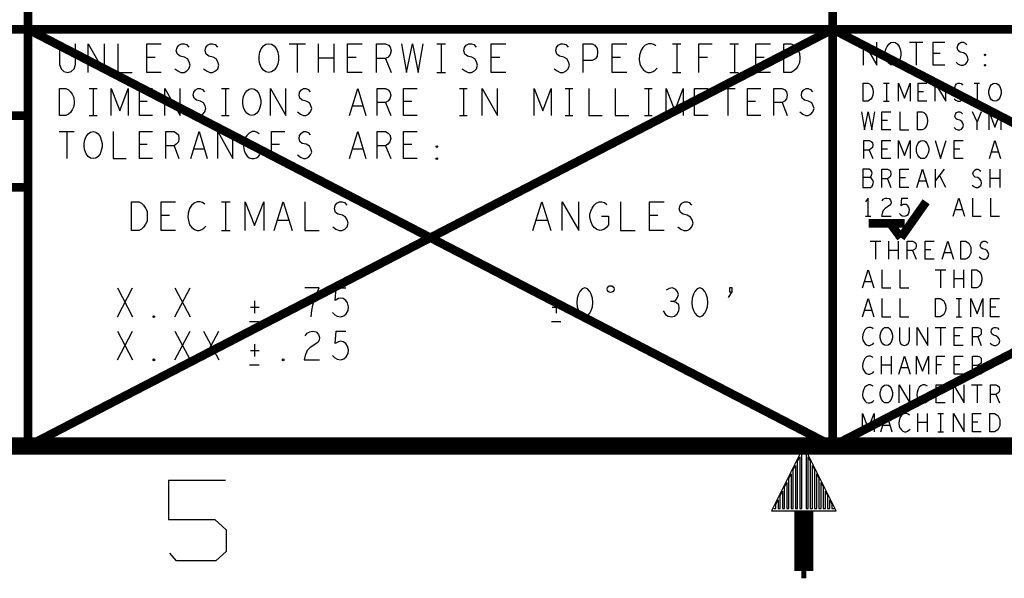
# Model space of a CAD drawing. Extents: x -3.2 to 30.8, y -10.2 to 11.8.
# Tile 9 of 33: x 11.1 to 14.5, y -10 to -8.1. Entities that reach past the tile are written whole.
import ezdxf

# ---------------------------------------------------------------- set-up
doc = ezdxf.new("R2010")
doc.units = 0
doc.layers.add('parallella-I_revD_fab_dwg_art', color=2, linetype='CONTINUOUS')

msp = doc.modelspace()

# ---------------------------------------------------------------- linework, layer by layer
at = {"layer": 'parallella-I_revD_fab_dwg_art'}
for p, q in [((12.012, -8.168), (12.069, -8.168)), ((12.04, -8.168), (12.04, -8.268)), ((12.114, -8.268), (12.114, -8.168)), ((12.167, -8.168), (12.167, -8.268)), ((12.526, -8.168), (12.556, -8.168)), ((12.54, -8.168), (12.54, -8.268)), ((13.345, -8.168), (13.375, -8.168)), ((13.361, -8.168), (13.361, -8.268)), ((13.545, -8.168), (13.575, -8.168)), ((13.561, -8.168), (13.561, -8.268)), ((14.17, -8.163), (14.216, -8.163)), ((14.193, -8.163), (14.193, -8.243)), ((11.545, -8.216), (11.516, -8.216)), ((12.167, -8.218), (12.114, -8.218)), ((12.245, -8.216), (12.215, -8.216)), ((12.347, -8.22), (12.366, -8.268)), ((12.745, -8.216), (12.715, -8.216)), ((13.165, -8.216), (13.135, -8.216)), ((13.467, -8.216), (13.437, -8.216)), ((13.665, -8.216), (13.635, -8.216)), ((14.277, -8.202), (14.253, -8.202)), ((12.526, -8.268), (12.556, -8.268)), ((13.345, -8.268), (13.375, -8.268)), ((13.545, -8.268), (13.575, -8.268)), ((11.316, -8.324), (11.343, -8.324)), ((11.33, -8.324), (11.33, -8.418)), ((11.776, -8.324), (11.803, -8.324)), ((11.79, -8.324), (11.79, -8.418)), ((12.604, -8.324), (12.631, -8.324)), ((12.618, -8.324), (12.618, -8.418)), ((12.972, -8.324), (12.999, -8.324)), ((12.986, -8.324), (12.986, -8.418)), ((13.248, -8.324), (13.275, -8.324)), ((13.262, -8.324), (13.262, -8.418)), ((13.511, -8.324), (13.564, -8.324)), ((13.538, -8.324), (13.538, -8.418)), ((14.08, -8.305), (14.099, -8.305)), ((14.09, -8.305), (14.09, -8.368)), ((14.395, -8.305), (14.414, -8.305)), ((14.405, -8.305), (14.405, -8.368)), ((14.219, -8.335), (14.2, -8.335)), ((11.518, -8.369), (11.491, -8.369)), ((12.268, -8.385), (12.231, -8.385)), ((12.347, -8.373), (12.365, -8.418)), ((12.438, -8.369), (12.41, -8.369)), ((13.45, -8.369), (13.422, -8.369)), ((13.634, -8.369), (13.606, -8.369)), ((13.727, -8.373), (13.745, -8.418)), ((14.08, -8.368), (14.099, -8.368)), ((14.395, -8.368), (14.414, -8.368)), ((11.316, -8.418), (11.343, -8.418)), ((11.776, -8.418), (11.803, -8.418)), ((12.604, -8.418), (12.631, -8.418)), ((12.972, -8.418), (12.999, -8.418)), ((13.248, -8.418), (13.275, -8.418)), ((14.42, -8.405), (14.405, -8.44)), ((14.093, -8.435), (14.074, -8.435)), ((11.211, -8.474), (11.264, -8.474)), ((11.238, -8.474), (11.238, -8.568)), ((11.518, -8.519), (11.491, -8.519)), ((11.611, -8.523), (11.628, -8.568)), ((11.978, -8.519), (11.95, -8.519)), ((12.347, -8.523), (12.365, -8.568)), ((12.438, -8.519), (12.41, -8.519)), ((11.716, -8.535), (11.679, -8.535)), ((12.268, -8.535), (12.231, -8.535)), ((14.03, -8.538), (14.042, -8.568)), ((14.093, -8.535), (14.074, -8.535)), ((14.345, -8.535), (14.326, -8.535)), ((14.48, -8.546), (14.455, -8.546)), ((14.261, -8.668), (14.261, -8.605)), ((14.291, -8.605), (14.261, -8.644)), ((14.296, -8.668), (14.275, -8.626)), ((14.451, -8.668), (14.451, -8.605)), ((14.484, -8.605), (14.484, -8.668)), ((14.093, -8.638), (14.105, -8.668)), ((14.156, -8.635), (14.137, -8.635)), ((14.228, -8.646), (14.203, -8.646)), ((14.484, -8.637), (14.451, -8.637)), ((11.776, -8.718), (11.806, -8.718)), ((11.79, -8.718), (11.79, -8.818)), ((11.595, -8.766), (11.566, -8.766)), ((13.295, -8.766), (13.266, -8.766)), ((14.017, -8.768), (14.036, -8.768)), ((14.354, -8.746), (14.329, -8.746)), ((12.01, -8.783), (11.97, -8.783)), ((12.91, -8.783), (12.87, -8.783)), ((11.776, -8.818), (11.806, -8.818)), ((14.033, -8.855), (14.07, -8.855)), ((14.052, -8.855), (14.052, -8.918)), ((14.098, -8.918), (14.098, -8.855)), ((14.131, -8.855), (14.131, -8.918)), ((14.131, -8.887), (14.098, -8.887)), ((14.181, -8.888), (14.193, -8.918)), ((14.244, -8.885), (14.225, -8.885)), ((14.316, -8.896), (14.291, -8.896)), ((14.26, -8.955), (14.297, -8.955)), ((14.278, -8.955), (14.278, -9.018)), ((14.325, -9.018), (14.325, -8.955)), ((14.358, -8.955), (14.358, -9.018)), ((14.039, -8.996), (14.014, -8.996)), ((14.358, -8.986), (14.325, -8.986)), ((11.414, -9.118), (11.467, -9.018)), ((11.414, -9.018), (11.467, -9.118)), ((11.614, -9.118), (11.667, -9.018)), ((11.614, -9.018), (11.667, -9.118)), ((11.891, -9.063), (11.891, -9.106)), ((12.941, -9.063), (12.941, -9.106)), ((14.332, -9.055), (14.351, -9.055)), ((14.342, -9.055), (14.342, -9.118)), ((11.877, -9.085), (11.907, -9.085)), ((12.927, -9.085), (12.957, -9.085)), ((14.039, -9.096), (14.014, -9.096)), ((14.471, -9.085), (14.452, -9.085)), ((11.874, -9.135), (11.907, -9.135)), ((12.924, -9.135), (12.957, -9.135)), ((14.332, -9.118), (14.351, -9.118)), ((11.414, -9.268), (11.467, -9.168)), ((11.414, -9.168), (11.467, -9.268)), ((11.614, -9.268), (11.667, -9.168)), ((11.614, -9.168), (11.667, -9.268)), ((11.714, -9.268), (11.767, -9.168)), ((11.714, -9.168), (11.767, -9.268)), ((14.26, -9.155), (14.297, -9.155)), ((14.278, -9.155), (14.278, -9.218)), ((11.891, -9.213), (11.891, -9.256)), ((14.345, -9.185), (14.326, -9.185)), ((14.408, -9.188), (14.42, -9.218)), ((11.877, -9.235), (11.907, -9.235)), ((14.073, -9.318), (14.073, -9.255)), ((14.106, -9.255), (14.106, -9.318)), ((11.874, -9.285), (11.907, -9.285)), ((14.106, -9.286), (14.073, -9.286)), ((14.165, -9.296), (14.14, -9.296)), ((14.282, -9.285), (14.264, -9.285)), ((14.345, -9.285), (14.326, -9.285)), ((14.408, -9.288), (14.42, -9.318)), ((14.282, -9.385), (14.263, -9.385)), ((14.386, -9.355), (14.423, -9.355)), ((14.405, -9.355), (14.405, -9.418)), ((14.471, -9.388), (14.483, -9.418)), ((14.199, -9.518), (14.199, -9.455)), ((14.232, -9.455), (14.232, -9.518)), ((14.269, -9.455), (14.288, -9.455)), ((14.278, -9.455), (14.278, -9.518)), ((14.232, -9.486), (14.199, -9.486)), ((14.408, -9.485), (14.389, -9.485)), ((14.102, -9.496), (14.077, -9.496)), ((14.269, -9.518), (14.288, -9.518))]:
    msp.add_line(p, q, dxfattribs=at)
for points, const_width in [([(-2.597, -9.568), (30.203, -9.568), (30.203, 11.232), (-2.597, 11.232)], 0.06), ([(11.103, -6.668), (11.103, -9.568)], 0.03), ([(13.903, -6.668), (13.903, -9.568)], 0.03), ([(11.103, -8.118), (9.653, -8.118), (9.653, -9.568)], 0.03), ([(16.703, -9.568), (13.903, -8.118), (11.103, -9.568)], 0.03), ([(11.103, -8.118), (13.903, -9.568), (16.703, -8.118)], 0.03), ([(13.903, -8.118), (11.103, -8.118)], 0.03), ([(16.703, -8.118), (13.903, -8.118)], 0.03), ([(11.103, -8.418), (9.653, -8.418)], 0.03), ([(9.653, -8.668), (11.103, -8.668)], 0.03), ([(14.14, -8.843), (14.228, -8.718)], 0.03), ([(14.028, -8.793), (14.153, -8.793)], 0.03), ([(14.103, -8.793), (14.14, -8.843)], 0.03), ([(13.794, -9.794), (13.794, -10.003)], 0.05), ([(13.811, -10.003), (13.811, -9.793)], 0.05), ([(13.794, -10.003), (13.811, -10.003)], 0.05)]:
    msp.add_lwpolyline(points, dxfattribs=dict(at, const_width=const_width))
for points in [[(11.213, -8.168), (11.213, -8.24), (11.218, -8.255), (11.228, -8.265), (11.241, -8.268), (11.253, -8.265), (11.263, -8.255), (11.268, -8.24), (11.268, -8.168)], [(11.312, -8.268), (11.312, -8.168), (11.369, -8.268), (11.369, -8.168)], [(11.415, -8.168), (11.415, -8.268), (11.465, -8.268)], [(11.566, -8.268), (11.516, -8.268), (11.516, -8.168), (11.566, -8.168)], [(11.614, -8.255), (11.624, -8.263), (11.635, -8.268), (11.646, -8.268), (11.656, -8.263), (11.663, -8.255), (11.667, -8.243), (11.664, -8.231), (11.658, -8.221), (11.647, -8.215), (11.632, -8.211), (11.623, -8.205), (11.619, -8.193), (11.622, -8.181), (11.628, -8.173), (11.637, -8.168), (11.646, -8.168), (11.654, -8.171), (11.662, -8.18)], [(11.714, -8.255), (11.724, -8.263), (11.736, -8.268), (11.745, -8.268), (11.755, -8.263), (11.763, -8.255), (11.767, -8.243), (11.764, -8.231), (11.758, -8.221), (11.747, -8.215), (11.732, -8.211), (11.723, -8.205), (11.719, -8.193), (11.722, -8.181), (11.728, -8.173), (11.737, -8.168), (11.745, -8.168), (11.754, -8.171), (11.762, -8.18)], [(12.266, -8.268), (12.215, -8.268), (12.215, -8.168), (12.266, -8.168)], [(12.316, -8.268), (12.316, -8.168), (12.347, -8.168), (12.357, -8.173), (12.363, -8.18), (12.366, -8.193), (12.363, -8.206), (12.356, -8.215), (12.347, -8.22), (12.316, -8.22)], [(12.403, -8.168), (12.42, -8.268), (12.441, -8.168), (12.46, -8.268), (12.478, -8.168)], [(12.614, -8.255), (12.624, -8.263), (12.635, -8.268), (12.646, -8.268), (12.656, -8.263), (12.663, -8.255), (12.667, -8.243), (12.664, -8.231), (12.658, -8.221), (12.647, -8.215), (12.632, -8.211), (12.623, -8.205), (12.619, -8.193), (12.622, -8.181), (12.628, -8.173), (12.637, -8.168), (12.646, -8.168), (12.654, -8.171), (12.662, -8.18)], [(12.766, -8.268), (12.715, -8.268), (12.715, -8.168), (12.766, -8.168)], [(12.934, -8.255), (12.944, -8.263), (12.955, -8.268), (12.965, -8.268), (12.976, -8.263), (12.983, -8.255), (12.987, -8.243), (12.984, -8.231), (12.978, -8.221), (12.967, -8.215), (12.952, -8.211), (12.943, -8.205), (12.939, -8.193), (12.942, -8.181), (12.948, -8.173), (12.957, -8.168), (12.965, -8.168), (12.974, -8.171), (12.982, -8.18)], [(13.035, -8.268), (13.035, -8.168), (13.066, -8.168), (13.075, -8.173), (13.083, -8.185), (13.085, -8.198), (13.083, -8.211), (13.077, -8.221), (13.066, -8.226), (13.035, -8.226)], [(13.186, -8.268), (13.135, -8.268), (13.135, -8.168), (13.186, -8.168)], [(13.288, -8.176), (13.281, -8.171), (13.272, -8.168), (13.262, -8.168), (13.25, -8.173), (13.242, -8.181), (13.236, -8.191), (13.231, -8.208), (13.229, -8.223), (13.232, -8.238), (13.236, -8.248), (13.243, -8.258), (13.252, -8.265), (13.26, -8.268), (13.269, -8.268), (13.278, -8.265), (13.285, -8.26), (13.292, -8.253)], [(13.437, -8.268), (13.437, -8.168), (13.484, -8.168)], [(13.686, -8.268), (13.635, -8.268), (13.635, -8.168), (13.686, -8.168)], [(14.01, -8.243), (14.01, -8.163), (14.056, -8.243), (14.056, -8.163)], [(14.293, -8.243), (14.253, -8.243), (14.253, -8.163), (14.293, -8.163)], [(14.332, -8.232), (14.34, -8.239), (14.349, -8.243), (14.357, -8.243), (14.365, -8.239), (14.371, -8.232), (14.374, -8.223), (14.372, -8.214), (14.367, -8.206), (14.358, -8.2), (14.346, -8.198), (14.339, -8.192), (14.336, -8.183), (14.338, -8.174), (14.343, -8.167), (14.35, -8.163), (14.357, -8.163), (14.364, -8.166), (14.37, -8.172)], [(11.392, -8.418), (11.392, -8.324), (11.422, -8.402), (11.451, -8.324), (11.451, -8.418)], [(11.536, -8.418), (11.491, -8.418), (11.491, -8.324), (11.536, -8.324)], [(11.579, -8.418), (11.579, -8.324), (11.632, -8.418), (11.632, -8.324)], [(11.673, -8.405), (11.683, -8.413), (11.693, -8.418), (11.702, -8.418), (11.711, -8.413), (11.718, -8.405), (11.722, -8.394), (11.719, -8.384), (11.714, -8.374), (11.703, -8.368), (11.689, -8.365), (11.681, -8.358), (11.678, -8.347), (11.68, -8.337), (11.686, -8.329), (11.694, -8.324), (11.702, -8.324), (11.71, -8.327), (11.717, -8.335)], [(11.947, -8.418), (11.947, -8.324), (12, -8.418), (12, -8.324)], [(12.041, -8.405), (12.051, -8.413), (12.061, -8.418), (12.07, -8.418), (12.079, -8.413), (12.086, -8.405), (12.09, -8.394), (12.087, -8.384), (12.082, -8.374), (12.071, -8.368), (12.057, -8.365), (12.049, -8.358), (12.046, -8.347), (12.048, -8.337), (12.054, -8.329), (12.062, -8.324), (12.07, -8.324), (12.078, -8.327), (12.085, -8.335)], [(12.221, -8.418), (12.25, -8.324), (12.278, -8.418)], [(12.318, -8.418), (12.318, -8.324), (12.347, -8.324), (12.356, -8.329), (12.362, -8.335), (12.365, -8.347), (12.362, -8.36), (12.355, -8.368), (12.347, -8.373), (12.318, -8.373)], [(12.457, -8.418), (12.41, -8.418), (12.41, -8.324), (12.457, -8.324)], [(12.683, -8.418), (12.683, -8.324), (12.736, -8.418), (12.736, -8.324)], [(12.864, -8.418), (12.864, -8.324), (12.894, -8.402), (12.923, -8.324), (12.923, -8.418)], [(13.054, -8.324), (13.054, -8.418), (13.101, -8.418)], [(13.146, -8.324), (13.146, -8.418), (13.193, -8.418)], [(13.324, -8.418), (13.324, -8.324), (13.354, -8.402), (13.383, -8.324), (13.383, -8.418)], [(13.469, -8.418), (13.422, -8.418), (13.422, -8.324), (13.469, -8.324)], [(13.653, -8.418), (13.606, -8.418), (13.606, -8.324), (13.653, -8.324)], [(13.698, -8.418), (13.698, -8.324), (13.727, -8.324), (13.736, -8.329), (13.742, -8.335), (13.745, -8.347), (13.742, -8.36), (13.735, -8.368), (13.727, -8.373), (13.698, -8.373)], [(13.789, -8.405), (13.799, -8.413), (13.809, -8.418), (13.818, -8.418), (13.827, -8.413), (13.834, -8.405), (13.838, -8.394), (13.835, -8.384), (13.83, -8.374), (13.819, -8.368), (13.805, -8.365), (13.797, -8.358), (13.794, -8.347), (13.796, -8.337), (13.802, -8.329), (13.81, -8.324), (13.818, -8.324), (13.826, -8.327), (13.833, -8.335)], [(14.132, -8.368), (14.132, -8.305), (14.153, -8.358), (14.173, -8.305), (14.173, -8.368)], [(14.231, -8.368), (14.2, -8.368), (14.2, -8.305), (14.231, -8.305)], [(14.26, -8.368), (14.26, -8.305), (14.297, -8.368), (14.297, -8.305)], [(14.325, -8.36), (14.331, -8.365), (14.338, -8.368), (14.345, -8.368), (14.351, -8.365), (14.356, -8.36), (14.358, -8.352), (14.356, -8.345), (14.352, -8.339), (14.345, -8.334), (14.336, -8.332), (14.331, -8.328), (14.328, -8.321), (14.33, -8.313), (14.334, -8.308), (14.339, -8.305), (14.345, -8.305), (14.35, -8.307), (14.355, -8.312)], [(14.003, -8.405), (14.014, -8.468), (14.026, -8.405), (14.039, -8.468), (14.05, -8.405)], [(14.105, -8.468), (14.074, -8.468), (14.074, -8.405), (14.105, -8.405)], [(14.137, -8.405), (14.137, -8.468), (14.168, -8.468)], [(14.325, -8.46), (14.331, -8.465), (14.338, -8.468), (14.345, -8.468), (14.351, -8.465), (14.356, -8.46), (14.358, -8.452), (14.356, -8.445), (14.352, -8.439), (14.345, -8.434), (14.336, -8.432), (14.331, -8.428), (14.328, -8.421), (14.33, -8.413), (14.334, -8.408), (14.339, -8.405), (14.345, -8.405), (14.35, -8.407), (14.355, -8.412)], [(14.405, -8.468), (14.405, -8.44), (14.389, -8.405)], [(14.447, -8.468), (14.447, -8.405), (14.467, -8.458), (14.488, -8.405), (14.488, -8.468)], [(11.399, -8.474), (11.399, -8.568), (11.444, -8.568)], [(11.536, -8.568), (11.491, -8.568), (11.491, -8.474), (11.536, -8.474)], [(11.583, -8.568), (11.583, -8.474), (11.611, -8.474), (11.62, -8.479), (11.626, -8.485), (11.628, -8.498), (11.626, -8.51), (11.619, -8.518), (11.611, -8.523), (11.583, -8.523)], [(11.669, -8.568), (11.698, -8.474), (11.726, -8.568)], [(11.763, -8.568), (11.763, -8.474), (11.816, -8.568), (11.816, -8.474)], [(11.907, -8.482), (11.9, -8.477), (11.892, -8.474), (11.883, -8.474), (11.872, -8.479), (11.864, -8.487), (11.858, -8.496), (11.854, -8.512), (11.853, -8.526), (11.855, -8.54), (11.858, -8.549), (11.865, -8.559), (11.873, -8.565), (11.882, -8.568), (11.89, -8.568), (11.898, -8.565), (11.905, -8.56), (11.91, -8.554)], [(11.997, -8.568), (11.95, -8.568), (11.95, -8.474), (11.997, -8.474)], [(12.041, -8.555), (12.051, -8.563), (12.061, -8.568), (12.07, -8.568), (12.079, -8.563), (12.086, -8.555), (12.09, -8.545), (12.087, -8.534), (12.082, -8.524), (12.071, -8.518), (12.057, -8.515), (12.049, -8.508), (12.046, -8.498), (12.048, -8.487), (12.054, -8.479), (12.062, -8.474), (12.07, -8.474), (12.078, -8.477), (12.085, -8.485)], [(12.221, -8.568), (12.25, -8.474), (12.278, -8.568)], [(12.318, -8.568), (12.318, -8.474), (12.347, -8.474), (12.356, -8.479), (12.362, -8.485), (12.365, -8.498), (12.362, -8.51), (12.355, -8.518), (12.347, -8.523), (12.318, -8.523)], [(12.457, -8.568), (12.41, -8.568), (12.41, -8.474), (12.457, -8.474)], [(14.011, -8.568), (14.011, -8.505), (14.03, -8.505), (14.037, -8.508), (14.041, -8.512), (14.042, -8.521), (14.041, -8.529), (14.036, -8.534), (14.03, -8.538), (14.011, -8.538)], [(14.105, -8.568), (14.074, -8.568), (14.074, -8.505), (14.105, -8.505)], [(14.132, -8.568), (14.132, -8.505), (14.153, -8.557), (14.173, -8.505), (14.173, -8.568)], [(14.259, -8.505), (14.278, -8.568), (14.298, -8.505)], [(14.357, -8.568), (14.326, -8.568), (14.326, -8.505), (14.357, -8.505)], [(14.448, -8.568), (14.467, -8.505), (14.487, -8.568)], [(14.033, -8.634), (14.036, -8.631), (14.038, -8.626), (14.04, -8.619), (14.038, -8.612), (14.035, -8.608), (14.03, -8.605), (14.008, -8.605), (14.008, -8.668), (14.034, -8.668), (14.04, -8.664), (14.043, -8.658), (14.045, -8.65), (14.043, -8.643), (14.038, -8.637), (14.033, -8.634), (14.008, -8.634)], [(14.074, -8.668), (14.074, -8.605), (14.093, -8.605), (14.1, -8.608), (14.104, -8.612), (14.105, -8.621), (14.104, -8.629), (14.099, -8.634), (14.093, -8.638), (14.074, -8.638)], [(14.168, -8.668), (14.137, -8.668), (14.137, -8.605), (14.168, -8.605)], [(14.196, -8.668), (14.215, -8.605), (14.235, -8.668)], [(14.388, -8.66), (14.394, -8.665), (14.401, -8.668), (14.408, -8.668), (14.414, -8.665), (14.419, -8.66), (14.421, -8.652), (14.419, -8.645), (14.415, -8.639), (14.408, -8.634), (14.399, -8.632), (14.394, -8.628), (14.391, -8.621), (14.393, -8.613), (14.397, -8.608), (14.402, -8.605), (14.408, -8.605), (14.413, -8.607), (14.418, -8.612)], [(11.616, -8.818), (11.566, -8.818), (11.566, -8.718), (11.616, -8.718)], [(11.718, -8.726), (11.71, -8.721), (11.702, -8.718), (11.692, -8.718), (11.681, -8.723), (11.672, -8.731), (11.665, -8.741), (11.66, -8.758), (11.659, -8.773), (11.662, -8.788), (11.665, -8.798), (11.673, -8.808), (11.682, -8.815), (11.691, -8.818), (11.699, -8.818), (11.708, -8.815), (11.715, -8.81), (11.722, -8.803)], [(11.858, -8.818), (11.858, -8.718), (11.891, -8.801), (11.923, -8.718), (11.923, -8.818)], [(11.959, -8.818), (11.991, -8.718), (12.022, -8.818)], [(12.066, -8.718), (12.066, -8.818), (12.116, -8.818)], [(12.164, -8.805), (12.174, -8.813), (12.186, -8.818), (12.196, -8.818), (12.205, -8.813), (12.213, -8.805), (12.217, -8.793), (12.214, -8.781), (12.208, -8.771), (12.197, -8.765), (12.182, -8.761), (12.173, -8.755), (12.169, -8.743), (12.172, -8.731), (12.178, -8.723), (12.187, -8.718), (12.196, -8.718), (12.204, -8.721), (12.212, -8.73)], [(12.859, -8.818), (12.891, -8.718), (12.922, -8.818)], [(12.962, -8.818), (12.962, -8.718), (13.019, -8.818), (13.019, -8.718)], [(13.098, -8.768), (13.123, -8.768), (13.123, -8.798), (13.116, -8.808), (13.107, -8.815), (13.094, -8.818), (13.082, -8.815), (13.073, -8.808), (13.066, -8.798), (13.061, -8.786), (13.058, -8.773), (13.058, -8.761), (13.061, -8.751), (13.066, -8.74), (13.073, -8.73), (13.08, -8.723), (13.09, -8.718), (13.099, -8.718), (13.109, -8.721), (13.117, -8.728)], [(13.165, -8.718), (13.165, -8.818), (13.215, -8.818)], [(13.316, -8.818), (13.266, -8.818), (13.266, -8.718), (13.316, -8.718)], [(13.364, -8.805), (13.374, -8.813), (13.385, -8.818), (13.396, -8.818), (13.406, -8.813), (13.413, -8.805), (13.417, -8.793), (13.414, -8.781), (13.408, -8.771), (13.397, -8.765), (13.382, -8.761), (13.373, -8.755), (13.369, -8.743), (13.372, -8.731), (13.378, -8.723), (13.387, -8.718), (13.396, -8.718), (13.404, -8.721), (13.412, -8.73)], [(14.026, -8.768), (14.026, -8.705), (14.017, -8.718)], [(14.075, -8.715), (14.079, -8.709), (14.085, -8.706), (14.091, -8.705), (14.099, -8.707), (14.104, -8.712), (14.106, -8.719), (14.105, -8.725), (14.102, -8.73), (14.086, -8.741), (14.079, -8.748), (14.075, -8.759), (14.073, -8.768), (14.106, -8.768)], [(14.135, -8.759), (14.14, -8.764), (14.145, -8.767), (14.153, -8.768), (14.16, -8.766), (14.165, -8.762), (14.169, -8.754), (14.17, -8.746), (14.168, -8.738), (14.164, -8.732), (14.159, -8.728), (14.153, -8.727), (14.148, -8.728), (14.141, -8.732), (14.143, -8.705), (14.164, -8.705)], [(14.322, -8.768), (14.342, -8.705), (14.361, -8.768)], [(14.389, -8.705), (14.389, -8.768), (14.42, -8.768)], [(14.452, -8.705), (14.452, -8.768), (14.483, -8.768)], [(14.162, -8.918), (14.162, -8.855), (14.181, -8.855), (14.188, -8.858), (14.192, -8.862), (14.193, -8.871), (14.192, -8.879), (14.187, -8.884), (14.181, -8.888), (14.162, -8.888)], [(14.256, -8.918), (14.225, -8.918), (14.225, -8.855), (14.256, -8.855)], [(14.284, -8.918), (14.304, -8.855), (14.323, -8.918)], [(14.413, -8.91), (14.419, -8.915), (14.426, -8.918), (14.433, -8.918), (14.439, -8.915), (14.444, -8.91), (14.446, -8.902), (14.444, -8.895), (14.44, -8.889), (14.433, -8.884), (14.424, -8.882), (14.419, -8.878), (14.416, -8.871), (14.418, -8.863), (14.422, -8.858), (14.427, -8.855), (14.433, -8.855), (14.438, -8.857), (14.443, -8.862)], [(14.007, -9.018), (14.026, -8.955), (14.046, -9.018)], [(14.074, -8.955), (14.074, -9.018), (14.105, -9.018)], [(14.137, -8.955), (14.137, -9.018), (14.168, -9.018)], [(12.088, -9.118), (12.09, -9.096), (12.094, -9.078), (12.099, -9.061), (12.106, -9.043), (12.116, -9.018), (12.066, -9.018)], [(12.163, -9.103), (12.17, -9.111), (12.179, -9.116), (12.191, -9.118), (12.202, -9.115), (12.21, -9.108), (12.217, -9.096), (12.218, -9.083), (12.215, -9.07), (12.209, -9.061), (12.2, -9.055), (12.192, -9.053), (12.183, -9.055), (12.172, -9.061), (12.175, -9.018), (12.209, -9.018)], [(13.349, -9.065), (13.357, -9.06), (13.363, -9.051), (13.366, -9.041), (13.363, -9.031), (13.357, -9.023), (13.345, -9.018), (13.334, -9.02), (13.323, -9.026)], [(13.54, -9.051), (13.553, -9.031), (13.553, -9.018), (13.544, -9.018), (13.544, -9.031), (13.553, -9.031)], [(13.313, -9.098), (13.321, -9.11), (13.33, -9.116), (13.342, -9.118), (13.352, -9.116), (13.362, -9.108), (13.368, -9.098), (13.369, -9.088), (13.367, -9.076), (13.358, -9.068), (13.349, -9.065), (13.338, -9.065)], [(14.007, -9.118), (14.026, -9.055), (14.046, -9.118)], [(14.074, -9.055), (14.074, -9.118), (14.105, -9.118)], [(14.137, -9.055), (14.137, -9.118), (14.168, -9.118)], [(14.384, -9.118), (14.384, -9.055), (14.405, -9.108), (14.425, -9.055), (14.425, -9.118)], [(14.483, -9.118), (14.452, -9.118), (14.452, -9.055), (14.483, -9.055)], [(12.067, -9.185), (12.074, -9.175), (12.083, -9.17), (12.093, -9.168), (12.106, -9.171), (12.114, -9.18), (12.117, -9.19), (12.116, -9.2), (12.111, -9.208), (12.085, -9.225), (12.074, -9.236), (12.067, -9.253), (12.064, -9.268), (12.117, -9.268)], [(12.163, -9.253), (12.17, -9.261), (12.179, -9.266), (12.191, -9.268), (12.202, -9.265), (12.21, -9.258), (12.217, -9.246), (12.218, -9.233), (12.215, -9.22), (12.209, -9.211), (12.2, -9.205), (12.192, -9.203), (12.183, -9.205), (12.172, -9.211), (12.175, -9.168), (12.209, -9.168)], [(14.044, -9.16), (14.039, -9.157), (14.034, -9.155), (14.027, -9.155), (14.02, -9.158), (14.015, -9.163), (14.011, -9.17), (14.008, -9.18), (14.007, -9.19), (14.008, -9.199), (14.011, -9.205), (14.016, -9.212), (14.021, -9.216), (14.026, -9.218), (14.032, -9.218), (14.037, -9.216), (14.042, -9.213), (14.046, -9.209)], [(14.135, -9.155), (14.135, -9.2), (14.138, -9.21), (14.145, -9.216), (14.153, -9.218), (14.16, -9.216), (14.167, -9.21), (14.17, -9.2), (14.17, -9.155)], [(14.197, -9.218), (14.197, -9.155), (14.234, -9.218), (14.234, -9.155)], [(14.357, -9.218), (14.326, -9.218), (14.326, -9.155), (14.357, -9.155)], [(14.389, -9.218), (14.389, -9.155), (14.408, -9.155), (14.415, -9.158), (14.419, -9.162), (14.42, -9.171), (14.419, -9.179), (14.414, -9.184), (14.408, -9.188), (14.389, -9.188)], [(14.451, -9.21), (14.457, -9.215), (14.464, -9.218), (14.471, -9.218), (14.477, -9.215), (14.482, -9.21), (14.484, -9.202), (14.482, -9.195), (14.478, -9.189), (14.471, -9.184), (14.462, -9.182), (14.457, -9.178), (14.454, -9.171), (14.456, -9.163), (14.46, -9.158), (14.465, -9.155), (14.471, -9.155), (14.476, -9.157), (14.481, -9.162)], [(14.044, -9.26), (14.039, -9.257), (14.034, -9.255), (14.027, -9.255), (14.02, -9.258), (14.015, -9.263), (14.011, -9.27), (14.008, -9.28), (14.007, -9.29), (14.008, -9.299), (14.011, -9.305), (14.016, -9.312), (14.021, -9.316), (14.026, -9.318), (14.032, -9.318), (14.037, -9.316), (14.042, -9.313), (14.046, -9.309)], [(14.133, -9.318), (14.153, -9.255), (14.172, -9.318)], [(14.195, -9.318), (14.195, -9.255), (14.215, -9.307), (14.236, -9.255), (14.236, -9.318)], [(14.264, -9.318), (14.264, -9.255), (14.293, -9.255)], [(14.357, -9.318), (14.326, -9.318), (14.326, -9.255), (14.357, -9.255)], [(14.389, -9.318), (14.389, -9.255), (14.408, -9.255), (14.415, -9.258), (14.419, -9.262), (14.42, -9.271), (14.419, -9.279), (14.414, -9.284), (14.408, -9.288), (14.389, -9.288)], [(14.044, -9.36), (14.039, -9.357), (14.034, -9.355), (14.027, -9.355), (14.02, -9.358), (14.015, -9.363), (14.011, -9.37), (14.008, -9.38), (14.007, -9.39), (14.008, -9.399), (14.011, -9.405), (14.016, -9.412), (14.021, -9.416), (14.026, -9.418), (14.032, -9.418), (14.037, -9.416), (14.042, -9.413), (14.046, -9.409)], [(14.134, -9.418), (14.134, -9.355), (14.171, -9.418), (14.171, -9.355)], [(14.233, -9.36), (14.228, -9.357), (14.223, -9.355), (14.216, -9.355), (14.209, -9.358), (14.204, -9.363), (14.2, -9.37), (14.197, -9.38), (14.196, -9.39), (14.197, -9.399), (14.2, -9.405), (14.205, -9.412), (14.21, -9.416), (14.215, -9.418), (14.221, -9.418), (14.226, -9.416), (14.231, -9.413), (14.235, -9.409)], [(14.294, -9.418), (14.263, -9.418), (14.263, -9.355), (14.294, -9.355)], [(14.323, -9.418), (14.323, -9.355), (14.36, -9.418), (14.36, -9.355)], [(14.452, -9.418), (14.452, -9.355), (14.471, -9.355), (14.478, -9.358), (14.482, -9.362), (14.483, -9.371), (14.482, -9.379), (14.477, -9.384), (14.471, -9.388), (14.452, -9.388)], [(14.006, -9.518), (14.006, -9.455), (14.026, -9.507), (14.047, -9.455), (14.047, -9.518)], [(14.07, -9.518), (14.09, -9.455), (14.109, -9.518)], [(14.17, -9.46), (14.165, -9.457), (14.16, -9.455), (14.153, -9.455), (14.146, -9.458), (14.141, -9.463), (14.137, -9.47), (14.134, -9.48), (14.133, -9.49), (14.134, -9.499), (14.137, -9.505), (14.142, -9.512), (14.147, -9.516), (14.153, -9.518), (14.158, -9.518), (14.163, -9.516), (14.168, -9.513), (14.172, -9.509)], [(14.323, -9.518), (14.323, -9.455), (14.36, -9.518), (14.36, -9.455)], [(14.42, -9.518), (14.389, -9.518), (14.389, -9.455), (14.42, -9.455)], [(13.698, -9.785), (13.705, -9.785), (13.705, -9.77), (13.713, -9.755), (13.713, -9.785), (13.72, -9.785), (13.72, -9.74), (13.728, -9.725), (13.728, -9.785), (13.735, -9.785), (13.735, -9.71), (13.743, -9.695), (13.743, -9.785), (13.75, -9.785), (13.75, -9.68), (13.758, -9.665), (13.758, -9.785), (13.765, -9.785), (13.765, -9.65), (13.773, -9.635), (13.773, -9.785), (13.78, -9.785), (13.78, -9.62), (13.788, -9.605), (13.788, -9.785), (13.795, -9.785), (13.795, -9.59), (13.81, -9.59), (13.81, -9.785), (13.818, -9.785), (13.818, -9.605), (13.825, -9.62), (13.825, -9.785), (13.833, -9.785), (13.833, -9.635), (13.84, -9.65), (13.84, -9.785), (13.848, -9.785), (13.848, -9.665), (13.855, -9.68), (13.855, -9.785), (13.863, -9.785), (13.863, -9.695), (13.87, -9.71), (13.87, -9.785), (13.878, -9.785), (13.878, -9.725), (13.885, -9.74), (13.885, -9.785), (13.893, -9.785), (13.893, -9.755), (13.9, -9.77), (13.9, -9.785), (13.908, -9.785)], [(11.79, -9.688), (11.592, -9.688), (11.592, -9.823), (11.753, -9.823), (11.793, -9.859), (11.793, -9.935), (11.756, -9.967), (11.62, -9.967), (11.596, -9.94)]]:
    msp.add_lwpolyline(points, dxfattribs=at)
for points in [[(11.941, -8.268), (11.931, -8.266), (11.922, -8.26), (11.914, -8.25), (11.909, -8.238), (11.907, -8.225), (11.907, -8.211), (11.909, -8.198), (11.914, -8.186), (11.922, -8.176), (11.931, -8.17), (11.941, -8.168), (11.95, -8.17), (11.959, -8.176), (11.967, -8.186), (11.972, -8.198), (11.974, -8.211), (11.974, -8.225), (11.972, -8.238), (11.967, -8.25), (11.959, -8.26), (11.95, -8.266)], [(13.733, -8.268), (13.733, -8.168), (13.758, -8.168), (13.768, -8.173), (13.776, -8.18), (13.782, -8.19), (13.787, -8.201), (13.788, -8.218), (13.787, -8.235), (13.782, -8.246), (13.776, -8.256), (13.768, -8.263), (13.758, -8.268)], [(14.113, -8.243), (14.105, -8.242), (14.098, -8.236), (14.092, -8.228), (14.088, -8.219), (14.086, -8.208), (14.086, -8.198), (14.088, -8.187), (14.092, -8.178), (14.098, -8.17), (14.105, -8.164), (14.113, -8.163), (14.121, -8.164), (14.128, -8.17), (14.134, -8.178), (14.138, -8.187), (14.14, -8.198), (14.14, -8.208), (14.138, -8.219), (14.134, -8.228), (14.128, -8.236), (14.121, -8.242)], [(14.433, -8.21), (14.431, -8.208), (14.431, -8.206), (14.433, -8.204), (14.435, -8.206), (14.435, -8.208)], [(14.433, -8.246), (14.431, -8.244), (14.431, -8.242), (14.433, -8.24), (14.435, -8.242), (14.435, -8.244)], [(11.212, -8.418), (11.212, -8.324), (11.235, -8.324), (11.244, -8.329), (11.251, -8.335), (11.257, -8.344), (11.262, -8.355), (11.263, -8.371), (11.262, -8.387), (11.257, -8.398), (11.251, -8.407), (11.244, -8.413), (11.235, -8.418)], [(11.882, -8.418), (11.872, -8.416), (11.864, -8.41), (11.857, -8.401), (11.853, -8.39), (11.85, -8.377), (11.85, -8.365), (11.853, -8.352), (11.857, -8.341), (11.864, -8.332), (11.872, -8.326), (11.882, -8.324), (11.891, -8.326), (11.899, -8.332), (11.906, -8.341), (11.91, -8.352), (11.913, -8.365), (11.913, -8.377), (11.91, -8.39), (11.906, -8.401), (11.899, -8.41), (11.891, -8.416)], [(14.009, -8.368), (14.009, -8.305), (14.025, -8.305), (14.031, -8.308), (14.036, -8.312), (14.04, -8.319), (14.043, -8.326), (14.044, -8.337), (14.043, -8.347), (14.04, -8.354), (14.036, -8.361), (14.031, -8.365), (14.025, -8.368)], [(14.467, -8.368), (14.461, -8.367), (14.456, -8.363), (14.451, -8.356), (14.448, -8.349), (14.446, -8.341), (14.446, -8.332), (14.448, -8.324), (14.451, -8.317), (14.456, -8.31), (14.461, -8.306), (14.467, -8.305), (14.474, -8.306), (14.479, -8.31), (14.484, -8.317), (14.487, -8.324), (14.489, -8.332), (14.489, -8.341), (14.487, -8.349), (14.484, -8.356), (14.479, -8.363), (14.474, -8.367)], [(14.198, -8.468), (14.198, -8.405), (14.214, -8.405), (14.22, -8.408), (14.225, -8.412), (14.229, -8.419), (14.232, -8.426), (14.233, -8.436), (14.232, -8.447), (14.229, -8.454), (14.225, -8.461), (14.22, -8.465), (14.214, -8.468)], [(11.33, -8.568), (11.32, -8.566), (11.312, -8.56), (11.305, -8.551), (11.301, -8.54), (11.298, -8.527), (11.298, -8.515), (11.301, -8.502), (11.305, -8.491), (11.312, -8.482), (11.32, -8.476), (11.33, -8.474), (11.339, -8.476), (11.347, -8.482), (11.354, -8.491), (11.358, -8.502), (11.361, -8.515), (11.361, -8.527), (11.358, -8.54), (11.354, -8.551), (11.347, -8.56), (11.339, -8.566)], [(12.526, -8.529), (12.523, -8.527), (12.523, -8.524), (12.526, -8.523), (12.528, -8.524), (12.528, -8.527)], [(14.215, -8.568), (14.209, -8.567), (14.204, -8.563), (14.199, -8.556), (14.196, -8.549), (14.194, -8.541), (14.194, -8.532), (14.196, -8.524), (14.199, -8.517), (14.204, -8.51), (14.209, -8.506), (14.215, -8.505), (14.222, -8.506), (14.227, -8.51), (14.232, -8.517), (14.235, -8.524), (14.237, -8.532), (14.237, -8.541), (14.235, -8.549), (14.232, -8.556), (14.227, -8.563), (14.222, -8.567)], [(12.526, -8.571), (12.523, -8.57), (12.523, -8.566), (12.526, -8.565), (12.528, -8.566), (12.528, -8.57)], [(11.463, -8.818), (11.463, -8.718), (11.488, -8.718), (11.498, -8.723), (11.505, -8.73), (11.512, -8.74), (11.517, -8.751), (11.518, -8.768), (11.517, -8.785), (11.512, -8.796), (11.505, -8.806), (11.498, -8.813), (11.488, -8.818)], [(14.349, -8.918), (14.349, -8.855), (14.365, -8.855), (14.371, -8.858), (14.376, -8.862), (14.38, -8.869), (14.383, -8.876), (14.384, -8.887), (14.383, -8.897), (14.38, -8.904), (14.376, -8.911), (14.371, -8.915), (14.365, -8.918)], [(14.387, -9.018), (14.387, -8.955), (14.403, -8.955), (14.409, -8.958), (14.414, -8.962), (14.418, -8.969), (14.421, -8.976), (14.422, -8.986), (14.421, -8.997), (14.418, -9.004), (14.414, -9.011), (14.409, -9.015), (14.403, -9.018)], [(13.04, -9.018), (13.031, -9.021), (13.023, -9.03), (13.018, -9.04), (13.014, -9.053), (13.013, -9.068), (13.014, -9.083), (13.018, -9.096), (13.023, -9.106), (13.031, -9.115), (13.04, -9.118), (13.05, -9.115), (13.058, -9.106), (13.063, -9.096), (13.067, -9.083), (13.068, -9.068), (13.067, -9.053), (13.063, -9.04), (13.058, -9.03), (13.05, -9.021)], [(13.441, -9.018), (13.431, -9.021), (13.423, -9.03), (13.418, -9.04), (13.414, -9.053), (13.413, -9.068), (13.414, -9.083), (13.418, -9.096), (13.423, -9.106), (13.431, -9.115), (13.441, -9.118), (13.45, -9.115), (13.458, -9.106), (13.463, -9.096), (13.467, -9.083), (13.468, -9.068), (13.467, -9.053), (13.463, -9.04), (13.458, -9.03), (13.45, -9.021)], [(14.261, -9.118), (14.261, -9.055), (14.277, -9.055), (14.283, -9.058), (14.288, -9.062), (14.292, -9.069), (14.295, -9.076), (14.296, -9.087), (14.295, -9.097), (14.292, -9.104), (14.288, -9.111), (14.283, -9.115), (14.277, -9.118)], [(11.54, -9.121), (11.538, -9.12), (11.538, -9.116), (11.54, -9.115), (11.543, -9.116), (11.543, -9.12)], [(11.991, -9.121), (11.988, -9.12), (11.988, -9.116), (11.991, -9.115), (11.993, -9.116), (11.993, -9.12)], [(14.09, -9.218), (14.083, -9.217), (14.078, -9.213), (14.073, -9.206), (14.07, -9.199), (14.068, -9.191), (14.068, -9.182), (14.07, -9.174), (14.073, -9.167), (14.078, -9.16), (14.083, -9.156), (14.09, -9.155), (14.096, -9.156), (14.101, -9.16), (14.106, -9.167), (14.109, -9.174), (14.111, -9.182), (14.111, -9.191), (14.109, -9.199), (14.106, -9.206), (14.101, -9.213), (14.096, -9.217)], [(11.54, -9.271), (11.538, -9.27), (11.538, -9.266), (11.54, -9.265), (11.543, -9.266), (11.543, -9.27)], [(11.991, -9.271), (11.988, -9.27), (11.988, -9.266), (11.991, -9.265), (11.993, -9.266), (11.993, -9.27)], [(14.09, -9.418), (14.083, -9.417), (14.078, -9.413), (14.073, -9.406), (14.07, -9.399), (14.068, -9.391), (14.068, -9.382), (14.07, -9.374), (14.073, -9.367), (14.078, -9.36), (14.083, -9.356), (14.09, -9.355), (14.096, -9.356), (14.101, -9.36), (14.106, -9.367), (14.109, -9.374), (14.111, -9.382), (14.111, -9.391), (14.109, -9.399), (14.106, -9.406), (14.101, -9.413), (14.096, -9.417)], [(14.45, -9.518), (14.45, -9.455), (14.466, -9.455), (14.472, -9.458), (14.477, -9.462), (14.481, -9.469), (14.484, -9.476), (14.485, -9.486), (14.484, -9.497), (14.481, -9.504), (14.477, -9.511), (14.472, -9.515), (14.466, -9.518)], [(13.803, -9.568), (13.69, -9.793), (13.915, -9.793)]]:
    msp.add_lwpolyline(points, close=True, dxfattribs=at)
msp.add_circle((13.13, -9.022), 0.012, dxfattribs=at)

doc.saveas('drawing.dxf')
